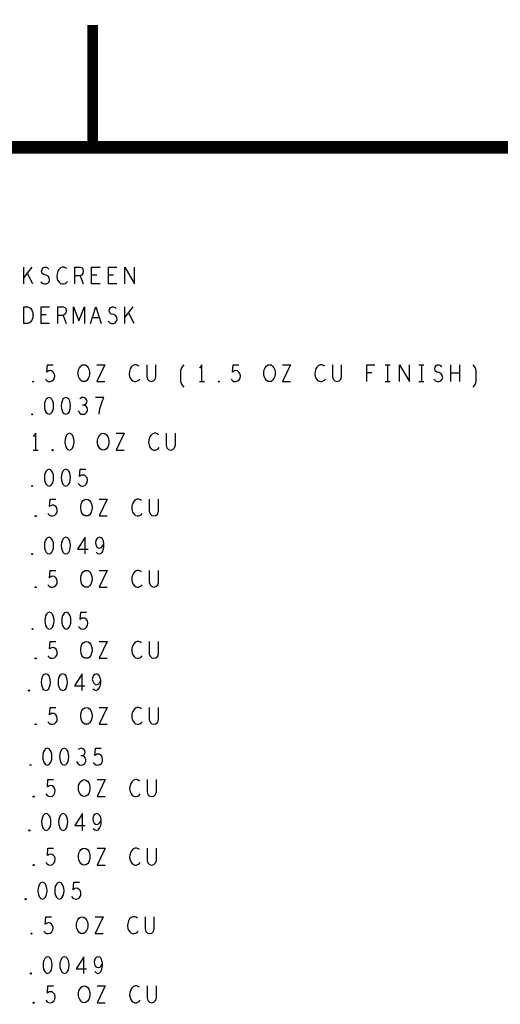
# Model space of a CAD drawing. Extents: x -3.2 to 30.8, y -10.2 to 11.8.
# Tile 18 of 33: x 5 to 7.2, y 7.2 to 11.8. Entities that reach past the tile are written whole.
import ezdxf

# ---------------------------------------------------------------- set-up
doc = ezdxf.new("R2010")
doc.units = 0
doc.layers.add('parallella-I_revD_fab_dwg_art', color=2, linetype='CONTINUOUS')

msp = doc.modelspace()

# ---------------------------------------------------------------- linework, layer by layer
at = {"layer": 'parallella-I_revD_fab_dwg_art'}
for p, q in [((4.976, 10.584), (4.976, 10.664)), ((5.014, 10.664), (4.976, 10.614)), ((5.02, 10.584), (4.993, 10.637)), ((5.243, 10.622), (5.258, 10.584)), ((5.322, 10.625), (5.298, 10.625)), ((5.402, 10.625), (5.378, 10.625)), ((5.456, 10.396), (5.456, 10.476)), ((5.494, 10.476), (5.456, 10.427)), ((5.082, 10.437), (5.058, 10.437)), ((5.163, 10.435), (5.178, 10.396)), ((5.334, 10.424), (5.302, 10.424)), ((5.5, 10.396), (5.473, 10.449)), ((6.689, 10.201), (6.713, 10.201)), ((6.701, 10.201), (6.701, 10.121)), ((6.849, 10.201), (6.873, 10.201)), ((6.861, 10.201), (6.861, 10.121)), ((7, 10.121), (7, 10.201)), ((7.042, 10.201), (7.042, 10.121)), ((6.626, 10.162), (6.602, 10.162)), ((7.042, 10.161), (7, 10.161)), ((5.809, 10.121), (5.833, 10.121)), ((6.689, 10.121), (6.713, 10.121)), ((6.849, 10.121), (6.873, 10.121)), ((5.021, 9.796), (5.045, 9.796))]:
    msp.add_line(p, q, dxfattribs=at)
for points, const_width in [([(5.303, 11.232), (5.303, 11.812)], 0.05), ([(-2.597, -9.568), (30.203, -9.568), (30.203, 11.232), (-2.597, 11.232)], 0.06)]:
    msp.add_lwpolyline(points, dxfattribs=dict(at, const_width=const_width))
for points in [[(5.057, 10.594), (5.065, 10.588), (5.074, 10.584), (5.082, 10.584), (5.09, 10.588), (5.096, 10.594), (5.099, 10.604), (5.097, 10.613), (5.092, 10.621), (5.083, 10.626), (5.071, 10.629), (5.064, 10.634), (5.061, 10.644), (5.063, 10.653), (5.068, 10.66), (5.075, 10.664), (5.082, 10.664), (5.089, 10.661), (5.095, 10.654)], [(5.18, 10.657), (5.174, 10.661), (5.167, 10.664), (5.159, 10.664), (5.15, 10.66), (5.143, 10.653), (5.138, 10.645), (5.134, 10.632), (5.133, 10.62), (5.135, 10.608), (5.138, 10.6), (5.144, 10.592), (5.151, 10.586), (5.158, 10.584), (5.165, 10.584), (5.172, 10.586), (5.178, 10.59), (5.183, 10.596)], [(5.218, 10.584), (5.218, 10.664), (5.243, 10.664), (5.251, 10.66), (5.256, 10.654), (5.258, 10.644), (5.256, 10.633), (5.25, 10.626), (5.243, 10.622), (5.218, 10.622)], [(5.338, 10.584), (5.298, 10.584), (5.298, 10.664), (5.338, 10.664)], [(5.418, 10.584), (5.378, 10.584), (5.378, 10.664), (5.418, 10.664)], [(5.455, 10.584), (5.455, 10.664), (5.501, 10.584), (5.501, 10.664)], [(5.098, 10.396), (5.058, 10.396), (5.058, 10.476), (5.098, 10.476)], [(5.138, 10.396), (5.138, 10.476), (5.163, 10.476), (5.171, 10.472), (5.176, 10.467), (5.178, 10.456), (5.176, 10.445), (5.17, 10.439), (5.163, 10.435), (5.138, 10.435)], [(5.212, 10.396), (5.212, 10.476), (5.238, 10.409), (5.264, 10.476), (5.264, 10.396)], [(5.293, 10.396), (5.318, 10.476), (5.343, 10.396)], [(5.377, 10.407), (5.385, 10.4), (5.394, 10.396), (5.402, 10.396), (5.41, 10.4), (5.416, 10.407), (5.419, 10.416), (5.417, 10.425), (5.412, 10.433), (5.403, 10.439), (5.391, 10.441), (5.384, 10.447), (5.381, 10.456), (5.383, 10.465), (5.388, 10.472), (5.395, 10.476), (5.402, 10.476), (5.409, 10.473), (5.415, 10.467)], [(5.079, 10.133), (5.085, 10.126), (5.092, 10.122), (5.101, 10.121), (5.11, 10.124), (5.117, 10.129), (5.122, 10.138), (5.123, 10.149), (5.121, 10.16), (5.116, 10.166), (5.109, 10.172), (5.102, 10.173), (5.095, 10.172), (5.086, 10.166), (5.089, 10.201), (5.116, 10.201)], [(5.322, 10.201), (5.36, 10.201), (5.322, 10.121), (5.36, 10.121)], [(5.523, 10.194), (5.517, 10.198), (5.51, 10.201), (5.502, 10.201), (5.493, 10.197), (5.486, 10.19), (5.481, 10.182), (5.477, 10.169), (5.476, 10.157), (5.478, 10.145), (5.481, 10.137), (5.487, 10.129), (5.494, 10.124), (5.501, 10.121), (5.508, 10.121), (5.515, 10.124), (5.521, 10.128), (5.526, 10.133)], [(5.559, 10.201), (5.559, 10.144), (5.563, 10.132), (5.571, 10.124), (5.581, 10.121), (5.591, 10.124), (5.599, 10.132), (5.603, 10.144), (5.603, 10.201)], [(5.736, 10.094), (5.726, 10.108), (5.721, 10.121), (5.721, 10.174), (5.726, 10.188), (5.736, 10.201)], [(5.821, 10.121), (5.821, 10.201), (5.809, 10.185)], [(5.959, 10.133), (5.965, 10.126), (5.972, 10.122), (5.981, 10.121), (5.99, 10.124), (5.997, 10.129), (6.002, 10.138), (6.003, 10.149), (6.001, 10.16), (5.996, 10.166), (5.989, 10.172), (5.982, 10.173), (5.975, 10.172), (5.966, 10.166), (5.969, 10.201), (5.996, 10.201)], [(6.202, 10.201), (6.24, 10.201), (6.202, 10.121), (6.24, 10.121)], [(6.403, 10.194), (6.397, 10.198), (6.39, 10.201), (6.382, 10.201), (6.373, 10.197), (6.366, 10.19), (6.361, 10.182), (6.357, 10.169), (6.356, 10.157), (6.358, 10.145), (6.361, 10.137), (6.367, 10.129), (6.374, 10.124), (6.381, 10.121), (6.388, 10.121), (6.395, 10.124), (6.401, 10.128), (6.406, 10.133)], [(6.439, 10.201), (6.439, 10.144), (6.443, 10.132), (6.451, 10.124), (6.461, 10.121), (6.471, 10.124), (6.479, 10.132), (6.483, 10.144), (6.483, 10.201)], [(6.602, 10.121), (6.602, 10.201), (6.64, 10.201)], [(6.758, 10.121), (6.758, 10.201), (6.804, 10.121), (6.804, 10.201)], [(6.92, 10.132), (6.928, 10.125), (6.937, 10.121), (6.945, 10.121), (6.953, 10.125), (6.959, 10.132), (6.962, 10.141), (6.96, 10.15), (6.955, 10.158), (6.946, 10.164), (6.934, 10.166), (6.927, 10.172), (6.924, 10.181), (6.926, 10.19), (6.931, 10.197), (6.938, 10.201), (6.945, 10.201), (6.952, 10.198), (6.958, 10.192)], [(7.106, 10.094), (7.116, 10.108), (7.121, 10.121), (7.121, 10.174), (7.116, 10.188), (7.106, 10.201)], [(5.263, 10.009), (5.269, 10.013), (5.274, 10.019), (5.276, 10.027), (5.274, 10.035), (5.269, 10.042), (5.26, 10.046), (5.251, 10.045), (5.242, 10.039)], [(5.334, 9.966), (5.336, 9.983), (5.339, 9.998), (5.343, 10.011), (5.348, 10.026), (5.356, 10.046), (5.316, 10.046)], [(5.234, 9.982), (5.24, 9.973), (5.248, 9.967), (5.257, 9.966), (5.265, 9.967), (5.273, 9.974), (5.278, 9.982), (5.279, 9.99), (5.277, 9.999), (5.27, 10.006), (5.263, 10.009), (5.254, 10.009)], [(5.033, 9.796), (5.033, 9.876), (5.021, 9.86)], [(5.414, 9.876), (5.452, 9.876), (5.414, 9.796), (5.452, 9.796)], [(5.615, 9.869), (5.609, 9.873), (5.602, 9.876), (5.594, 9.876), (5.585, 9.872), (5.578, 9.865), (5.573, 9.857), (5.569, 9.844), (5.568, 9.832), (5.57, 9.82), (5.573, 9.812), (5.579, 9.804), (5.586, 9.799), (5.593, 9.796), (5.6, 9.796), (5.607, 9.799), (5.613, 9.803), (5.618, 9.808)], [(5.651, 9.876), (5.651, 9.819), (5.655, 9.807), (5.663, 9.799), (5.673, 9.796), (5.683, 9.799), (5.691, 9.807), (5.695, 9.819), (5.695, 9.876)], [(5.234, 9.638), (5.24, 9.631), (5.247, 9.627), (5.256, 9.626), (5.265, 9.629), (5.272, 9.634), (5.277, 9.643), (5.278, 9.654), (5.276, 9.665), (5.271, 9.671), (5.264, 9.677), (5.257, 9.678), (5.25, 9.677), (5.241, 9.671), (5.244, 9.706), (5.271, 9.706)], [(5.091, 9.496), (5.097, 9.489), (5.104, 9.485), (5.113, 9.484), (5.122, 9.486), (5.129, 9.492), (5.134, 9.501), (5.135, 9.512), (5.133, 9.522), (5.128, 9.529), (5.121, 9.534), (5.114, 9.536), (5.107, 9.534), (5.098, 9.529), (5.101, 9.564), (5.128, 9.564)], [(5.334, 9.564), (5.372, 9.564), (5.334, 9.484), (5.372, 9.484)], [(5.535, 9.557), (5.529, 9.561), (5.522, 9.564), (5.514, 9.564), (5.505, 9.56), (5.498, 9.553), (5.493, 9.545), (5.489, 9.532), (5.488, 9.52), (5.49, 9.508), (5.493, 9.5), (5.499, 9.492), (5.506, 9.486), (5.513, 9.484), (5.52, 9.484), (5.527, 9.486), (5.533, 9.49), (5.538, 9.496)], [(5.571, 9.564), (5.571, 9.506), (5.575, 9.494), (5.583, 9.486), (5.593, 9.484), (5.603, 9.486), (5.611, 9.494), (5.615, 9.506), (5.615, 9.564)], [(5.268, 9.304), (5.268, 9.384), (5.231, 9.326), (5.281, 9.326)], [(5.319, 9.313), (5.326, 9.306), (5.334, 9.304), (5.342, 9.306), (5.349, 9.314), (5.354, 9.326), (5.356, 9.338), (5.356, 9.353), (5.354, 9.365), (5.349, 9.376), (5.343, 9.381), (5.336, 9.384), (5.328, 9.381), (5.322, 9.376), (5.318, 9.368), (5.316, 9.357), (5.318, 9.348), (5.323, 9.338), (5.329, 9.333), (5.336, 9.332), (5.344, 9.334), (5.35, 9.341), (5.356, 9.353)], [(5.091, 9.158), (5.097, 9.151), (5.104, 9.147), (5.113, 9.146), (5.122, 9.149), (5.129, 9.154), (5.134, 9.163), (5.135, 9.174), (5.133, 9.185), (5.128, 9.191), (5.121, 9.197), (5.114, 9.198), (5.107, 9.197), (5.098, 9.191), (5.101, 9.226), (5.128, 9.226)], [(5.334, 9.226), (5.372, 9.226), (5.334, 9.146), (5.372, 9.146)], [(5.535, 9.219), (5.529, 9.223), (5.522, 9.226), (5.514, 9.226), (5.505, 9.222), (5.498, 9.215), (5.493, 9.207), (5.489, 9.194), (5.488, 9.182), (5.49, 9.17), (5.493, 9.162), (5.499, 9.154), (5.506, 9.149), (5.513, 9.146), (5.52, 9.146), (5.527, 9.149), (5.533, 9.153), (5.538, 9.158)], [(5.571, 9.226), (5.571, 9.169), (5.575, 9.157), (5.583, 9.149), (5.593, 9.146), (5.603, 9.149), (5.611, 9.157), (5.615, 9.169), (5.615, 9.226)], [(5.236, 8.96), (5.242, 8.953), (5.249, 8.949), (5.258, 8.948), (5.267, 8.951), (5.274, 8.956), (5.279, 8.965), (5.28, 8.976), (5.278, 8.987), (5.273, 8.993), (5.266, 8.999), (5.259, 9), (5.252, 8.999), (5.243, 8.993), (5.246, 9.028), (5.273, 9.028)], [(5.091, 8.821), (5.097, 8.814), (5.104, 8.81), (5.113, 8.809), (5.122, 8.811), (5.129, 8.817), (5.134, 8.826), (5.135, 8.837), (5.133, 8.847), (5.128, 8.854), (5.121, 8.859), (5.114, 8.861), (5.107, 8.859), (5.098, 8.854), (5.101, 8.889), (5.128, 8.889)], [(5.334, 8.889), (5.372, 8.889), (5.334, 8.809), (5.372, 8.809)], [(5.535, 8.882), (5.529, 8.886), (5.522, 8.889), (5.514, 8.889), (5.505, 8.885), (5.498, 8.878), (5.493, 8.87), (5.489, 8.857), (5.488, 8.845), (5.49, 8.833), (5.493, 8.825), (5.499, 8.817), (5.506, 8.811), (5.513, 8.809), (5.52, 8.809), (5.527, 8.811), (5.533, 8.815), (5.538, 8.821)], [(5.571, 8.889), (5.571, 8.831), (5.575, 8.819), (5.583, 8.811), (5.593, 8.809), (5.603, 8.811), (5.611, 8.819), (5.615, 8.831), (5.615, 8.889)], [(5.253, 8.656), (5.253, 8.736), (5.216, 8.679), (5.266, 8.679)], [(5.304, 8.665), (5.311, 8.659), (5.319, 8.656), (5.327, 8.659), (5.334, 8.667), (5.339, 8.679), (5.341, 8.691), (5.341, 8.705), (5.339, 8.717), (5.334, 8.728), (5.328, 8.733), (5.321, 8.736), (5.313, 8.733), (5.307, 8.728), (5.303, 8.72), (5.301, 8.709), (5.303, 8.7), (5.308, 8.691), (5.314, 8.685), (5.321, 8.684), (5.329, 8.687), (5.335, 8.693), (5.341, 8.705)], [(5.091, 8.508), (5.097, 8.501), (5.104, 8.497), (5.113, 8.496), (5.122, 8.499), (5.129, 8.504), (5.134, 8.513), (5.135, 8.524), (5.133, 8.535), (5.128, 8.541), (5.121, 8.547), (5.114, 8.548), (5.107, 8.547), (5.098, 8.541), (5.101, 8.576), (5.128, 8.576)], [(5.334, 8.576), (5.372, 8.576), (5.334, 8.496), (5.372, 8.496)], [(5.535, 8.569), (5.529, 8.573), (5.522, 8.576), (5.514, 8.576), (5.505, 8.572), (5.498, 8.565), (5.493, 8.557), (5.489, 8.544), (5.488, 8.532), (5.49, 8.52), (5.493, 8.512), (5.499, 8.504), (5.506, 8.499), (5.513, 8.496), (5.52, 8.496), (5.527, 8.499), (5.533, 8.503), (5.538, 8.508)], [(5.571, 8.576), (5.571, 8.519), (5.575, 8.507), (5.583, 8.499), (5.593, 8.496), (5.603, 8.499), (5.611, 8.507), (5.615, 8.519), (5.615, 8.576)], [(5.255, 8.346), (5.261, 8.35), (5.266, 8.356), (5.268, 8.364), (5.266, 8.372), (5.261, 8.379), (5.252, 8.383), (5.243, 8.382), (5.234, 8.376)], [(5.306, 8.315), (5.312, 8.308), (5.319, 8.304), (5.328, 8.303), (5.337, 8.306), (5.344, 8.311), (5.349, 8.32), (5.35, 8.331), (5.348, 8.342), (5.343, 8.348), (5.336, 8.354), (5.329, 8.355), (5.322, 8.354), (5.313, 8.348), (5.316, 8.383), (5.343, 8.383)], [(5.226, 8.319), (5.232, 8.31), (5.24, 8.304), (5.249, 8.303), (5.257, 8.304), (5.265, 8.311), (5.27, 8.319), (5.271, 8.327), (5.269, 8.336), (5.262, 8.343), (5.255, 8.346), (5.246, 8.346)], [(5.081, 8.166), (5.087, 8.159), (5.094, 8.155), (5.103, 8.154), (5.112, 8.156), (5.119, 8.162), (5.124, 8.171), (5.125, 8.182), (5.123, 8.192), (5.118, 8.199), (5.111, 8.204), (5.104, 8.206), (5.097, 8.204), (5.088, 8.199), (5.091, 8.234), (5.118, 8.234)], [(5.324, 8.234), (5.362, 8.234), (5.324, 8.154), (5.362, 8.154)], [(5.525, 8.227), (5.519, 8.231), (5.512, 8.234), (5.504, 8.234), (5.495, 8.23), (5.488, 8.223), (5.483, 8.215), (5.479, 8.202), (5.478, 8.19), (5.48, 8.178), (5.483, 8.17), (5.489, 8.162), (5.496, 8.156), (5.503, 8.154), (5.51, 8.154), (5.517, 8.156), (5.523, 8.16), (5.528, 8.166)], [(5.561, 8.234), (5.561, 8.176), (5.565, 8.164), (5.573, 8.156), (5.583, 8.154), (5.593, 8.156), (5.601, 8.164), (5.605, 8.176), (5.605, 8.234)], [(5.255, 7.993), (5.255, 8.073), (5.218, 8.016), (5.268, 8.016)], [(5.306, 8.002), (5.313, 7.996), (5.321, 7.993), (5.329, 7.996), (5.336, 8.004), (5.341, 8.016), (5.343, 8.028), (5.343, 8.042), (5.341, 8.054), (5.336, 8.065), (5.33, 8.07), (5.323, 8.073), (5.315, 8.07), (5.309, 8.065), (5.305, 8.057), (5.303, 8.046), (5.305, 8.037), (5.31, 8.028), (5.316, 8.022), (5.323, 8.021), (5.331, 8.024), (5.337, 8.03), (5.343, 8.042)], [(5.081, 7.841), (5.087, 7.834), (5.094, 7.83), (5.103, 7.829), (5.112, 7.831), (5.119, 7.837), (5.124, 7.846), (5.125, 7.857), (5.123, 7.867), (5.118, 7.874), (5.111, 7.879), (5.104, 7.881), (5.097, 7.879), (5.088, 7.874), (5.091, 7.909), (5.118, 7.909)], [(5.324, 7.909), (5.362, 7.909), (5.324, 7.829), (5.362, 7.829)], [(5.525, 7.902), (5.519, 7.906), (5.512, 7.909), (5.504, 7.909), (5.495, 7.905), (5.488, 7.898), (5.483, 7.89), (5.479, 7.877), (5.478, 7.865), (5.48, 7.853), (5.483, 7.845), (5.489, 7.837), (5.496, 7.831), (5.503, 7.829), (5.51, 7.829), (5.517, 7.831), (5.523, 7.835), (5.528, 7.841)], [(5.561, 7.909), (5.561, 7.851), (5.565, 7.839), (5.573, 7.831), (5.583, 7.829), (5.593, 7.831), (5.601, 7.839), (5.605, 7.851), (5.605, 7.909)], [(5.203, 7.679), (5.209, 7.672), (5.216, 7.668), (5.225, 7.667), (5.234, 7.67), (5.241, 7.675), (5.246, 7.684), (5.247, 7.695), (5.245, 7.706), (5.24, 7.712), (5.233, 7.718), (5.226, 7.719), (5.219, 7.718), (5.21, 7.712), (5.213, 7.747), (5.24, 7.747)], [(5.071, 7.516), (5.077, 7.509), (5.084, 7.505), (5.093, 7.504), (5.102, 7.506), (5.109, 7.512), (5.114, 7.521), (5.115, 7.532), (5.113, 7.542), (5.108, 7.549), (5.101, 7.554), (5.094, 7.556), (5.087, 7.554), (5.078, 7.549), (5.081, 7.584), (5.108, 7.584)], [(5.314, 7.584), (5.352, 7.584), (5.314, 7.504), (5.352, 7.504)], [(5.515, 7.577), (5.509, 7.581), (5.502, 7.584), (5.494, 7.584), (5.485, 7.58), (5.478, 7.573), (5.473, 7.565), (5.469, 7.552), (5.468, 7.54), (5.47, 7.528), (5.473, 7.52), (5.479, 7.512), (5.486, 7.506), (5.493, 7.504), (5.5, 7.504), (5.507, 7.506), (5.513, 7.51), (5.518, 7.516)], [(5.551, 7.584), (5.551, 7.526), (5.555, 7.514), (5.563, 7.506), (5.573, 7.504), (5.583, 7.506), (5.591, 7.514), (5.595, 7.526), (5.595, 7.584)], [(5.261, 7.314), (5.261, 7.394), (5.225, 7.337), (5.274, 7.337)], [(5.313, 7.324), (5.319, 7.317), (5.327, 7.314), (5.335, 7.317), (5.343, 7.325), (5.347, 7.337), (5.35, 7.349), (5.35, 7.364), (5.347, 7.376), (5.343, 7.386), (5.337, 7.392), (5.33, 7.394), (5.321, 7.392), (5.315, 7.386), (5.312, 7.378), (5.31, 7.368), (5.312, 7.359), (5.317, 7.349), (5.323, 7.344), (5.33, 7.343), (5.338, 7.345), (5.344, 7.352), (5.35, 7.364)], [(5.081, 7.188), (5.087, 7.181), (5.094, 7.177), (5.103, 7.176), (5.112, 7.179), (5.119, 7.184), (5.124, 7.193), (5.125, 7.204), (5.123, 7.215), (5.118, 7.221), (5.111, 7.227), (5.104, 7.228), (5.097, 7.227), (5.088, 7.221), (5.091, 7.256), (5.118, 7.256)], [(5.324, 7.256), (5.362, 7.256), (5.324, 7.176), (5.362, 7.176)], [(5.525, 7.249), (5.519, 7.253), (5.512, 7.256), (5.504, 7.256), (5.495, 7.252), (5.488, 7.245), (5.483, 7.237), (5.479, 7.224), (5.478, 7.212), (5.48, 7.2), (5.483, 7.192), (5.489, 7.184), (5.496, 7.179), (5.503, 7.176), (5.51, 7.176), (5.517, 7.179), (5.523, 7.183), (5.528, 7.188)], [(5.561, 7.256), (5.561, 7.199), (5.565, 7.187), (5.573, 7.179), (5.583, 7.176), (5.593, 7.179), (5.601, 7.187), (5.605, 7.199), (5.605, 7.256)]]:
    msp.add_lwpolyline(points, dxfattribs=at)
for points in [[(4.976, 10.396), (4.976, 10.476), (4.996, 10.476), (5.004, 10.472), (5.01, 10.467), (5.015, 10.459), (5.019, 10.449), (5.02, 10.436), (5.019, 10.423), (5.015, 10.413), (5.01, 10.405), (5.004, 10.4), (4.996, 10.396)], [(5.261, 10.121), (5.253, 10.122), (5.246, 10.128), (5.24, 10.136), (5.236, 10.145), (5.234, 10.156), (5.234, 10.166), (5.236, 10.177), (5.24, 10.186), (5.246, 10.194), (5.253, 10.2), (5.261, 10.201), (5.269, 10.2), (5.276, 10.194), (5.282, 10.186), (5.286, 10.177), (5.288, 10.166), (5.288, 10.156), (5.286, 10.145), (5.282, 10.136), (5.276, 10.128), (5.269, 10.122)], [(6.141, 10.121), (6.133, 10.122), (6.126, 10.128), (6.12, 10.136), (6.116, 10.145), (6.114, 10.156), (6.114, 10.166), (6.116, 10.177), (6.12, 10.186), (6.126, 10.194), (6.133, 10.2), (6.141, 10.201), (6.149, 10.2), (6.156, 10.194), (6.162, 10.186), (6.166, 10.177), (6.168, 10.166), (6.168, 10.156), (6.166, 10.145), (6.162, 10.136), (6.156, 10.128), (6.149, 10.122)], [(5.021, 10.118), (5.019, 10.12), (5.019, 10.122), (5.021, 10.124), (5.023, 10.122), (5.023, 10.12)], [(5.901, 10.118), (5.899, 10.12), (5.899, 10.122), (5.901, 10.124), (5.903, 10.122), (5.903, 10.12)], [(5.096, 10.046), (5.088, 10.043), (5.082, 10.037), (5.078, 10.029), (5.075, 10.018), (5.074, 10.006), (5.075, 9.994), (5.078, 9.983), (5.082, 9.975), (5.088, 9.969), (5.096, 9.966), (5.104, 9.969), (5.11, 9.975), (5.114, 9.983), (5.117, 9.994), (5.118, 10.006), (5.117, 10.018), (5.114, 10.029), (5.11, 10.037), (5.104, 10.043)], [(5.176, 10.046), (5.168, 10.043), (5.162, 10.037), (5.158, 10.029), (5.155, 10.018), (5.154, 10.006), (5.155, 9.994), (5.158, 9.983), (5.162, 9.975), (5.168, 9.969), (5.176, 9.966), (5.184, 9.969), (5.19, 9.975), (5.194, 9.983), (5.197, 9.994), (5.198, 10.006), (5.197, 10.018), (5.194, 10.029), (5.19, 10.037), (5.184, 10.043)], [(5.016, 9.963), (5.014, 9.965), (5.014, 9.967), (5.016, 9.969), (5.018, 9.967), (5.018, 9.965)], [(5.193, 9.876), (5.185, 9.873), (5.179, 9.867), (5.175, 9.859), (5.172, 9.848), (5.171, 9.836), (5.172, 9.824), (5.175, 9.813), (5.179, 9.805), (5.185, 9.799), (5.193, 9.796), (5.201, 9.799), (5.207, 9.805), (5.211, 9.813), (5.214, 9.824), (5.215, 9.836), (5.214, 9.848), (5.211, 9.859), (5.207, 9.867), (5.201, 9.873)], [(5.353, 9.796), (5.345, 9.797), (5.338, 9.803), (5.332, 9.811), (5.328, 9.82), (5.326, 9.831), (5.326, 9.841), (5.328, 9.852), (5.332, 9.861), (5.338, 9.869), (5.345, 9.875), (5.353, 9.876), (5.361, 9.875), (5.368, 9.869), (5.374, 9.861), (5.378, 9.852), (5.38, 9.841), (5.38, 9.831), (5.378, 9.82), (5.374, 9.811), (5.368, 9.803), (5.361, 9.797)], [(5.113, 9.793), (5.111, 9.795), (5.111, 9.797), (5.113, 9.799), (5.115, 9.797), (5.115, 9.795)], [(5.096, 9.706), (5.088, 9.703), (5.082, 9.697), (5.078, 9.689), (5.075, 9.678), (5.074, 9.666), (5.075, 9.654), (5.078, 9.643), (5.082, 9.635), (5.088, 9.629), (5.096, 9.626), (5.104, 9.629), (5.11, 9.635), (5.114, 9.643), (5.117, 9.654), (5.118, 9.666), (5.117, 9.678), (5.114, 9.689), (5.11, 9.697), (5.104, 9.703)], [(5.176, 9.706), (5.168, 9.703), (5.162, 9.697), (5.158, 9.689), (5.155, 9.678), (5.154, 9.666), (5.155, 9.654), (5.158, 9.643), (5.162, 9.635), (5.168, 9.629), (5.176, 9.626), (5.184, 9.629), (5.19, 9.635), (5.194, 9.643), (5.197, 9.654), (5.198, 9.666), (5.197, 9.678), (5.194, 9.689), (5.19, 9.697), (5.184, 9.703)], [(5.016, 9.623), (5.014, 9.625), (5.014, 9.627), (5.016, 9.629), (5.018, 9.627), (5.018, 9.625)], [(5.273, 9.484), (5.265, 9.485), (5.258, 9.49), (5.252, 9.498), (5.248, 9.508), (5.246, 9.518), (5.246, 9.529), (5.248, 9.54), (5.252, 9.549), (5.258, 9.557), (5.265, 9.562), (5.273, 9.564), (5.281, 9.562), (5.288, 9.557), (5.294, 9.549), (5.298, 9.54), (5.3, 9.529), (5.3, 9.518), (5.298, 9.508), (5.294, 9.498), (5.288, 9.49), (5.281, 9.485)], [(5.033, 9.481), (5.031, 9.482), (5.031, 9.485), (5.033, 9.486), (5.035, 9.485), (5.035, 9.482)], [(5.096, 9.384), (5.088, 9.381), (5.082, 9.374), (5.078, 9.366), (5.075, 9.356), (5.074, 9.344), (5.075, 9.332), (5.078, 9.321), (5.082, 9.313), (5.088, 9.306), (5.096, 9.304), (5.104, 9.306), (5.11, 9.313), (5.114, 9.321), (5.117, 9.332), (5.118, 9.344), (5.117, 9.356), (5.114, 9.366), (5.11, 9.374), (5.104, 9.381)], [(5.176, 9.384), (5.168, 9.381), (5.162, 9.374), (5.158, 9.366), (5.155, 9.356), (5.154, 9.344), (5.155, 9.332), (5.158, 9.321), (5.162, 9.313), (5.168, 9.306), (5.176, 9.304), (5.184, 9.306), (5.19, 9.313), (5.194, 9.321), (5.197, 9.332), (5.198, 9.344), (5.197, 9.356), (5.194, 9.366), (5.19, 9.374), (5.184, 9.381)], [(5.016, 9.301), (5.014, 9.302), (5.014, 9.305), (5.016, 9.306), (5.018, 9.305), (5.018, 9.302)], [(5.273, 9.146), (5.265, 9.147), (5.258, 9.153), (5.252, 9.161), (5.248, 9.17), (5.246, 9.181), (5.246, 9.191), (5.248, 9.202), (5.252, 9.211), (5.258, 9.219), (5.265, 9.225), (5.273, 9.226), (5.281, 9.225), (5.288, 9.219), (5.294, 9.211), (5.298, 9.202), (5.3, 9.191), (5.3, 9.181), (5.298, 9.17), (5.294, 9.161), (5.288, 9.153), (5.281, 9.147)], [(5.033, 9.143), (5.031, 9.145), (5.031, 9.147), (5.033, 9.149), (5.035, 9.147), (5.035, 9.145)], [(5.098, 9.028), (5.09, 9.025), (5.084, 9.019), (5.08, 9.011), (5.077, 9), (5.076, 8.988), (5.077, 8.976), (5.08, 8.965), (5.084, 8.957), (5.09, 8.951), (5.098, 8.948), (5.106, 8.951), (5.112, 8.957), (5.116, 8.965), (5.119, 8.976), (5.12, 8.988), (5.119, 9), (5.116, 9.011), (5.112, 9.019), (5.106, 9.025)], [(5.178, 9.028), (5.17, 9.025), (5.164, 9.019), (5.16, 9.011), (5.157, 9), (5.156, 8.988), (5.157, 8.976), (5.16, 8.965), (5.164, 8.957), (5.17, 8.951), (5.178, 8.948), (5.186, 8.951), (5.192, 8.957), (5.196, 8.965), (5.199, 8.976), (5.2, 8.988), (5.199, 9), (5.196, 9.011), (5.192, 9.019), (5.186, 9.025)], [(5.018, 8.945), (5.016, 8.947), (5.016, 8.949), (5.018, 8.951), (5.02, 8.949), (5.02, 8.947)], [(5.273, 8.809), (5.265, 8.81), (5.258, 8.815), (5.252, 8.823), (5.248, 8.833), (5.246, 8.843), (5.246, 8.854), (5.248, 8.865), (5.252, 8.874), (5.258, 8.882), (5.265, 8.887), (5.273, 8.889), (5.281, 8.887), (5.288, 8.882), (5.294, 8.874), (5.298, 8.865), (5.3, 8.854), (5.3, 8.843), (5.298, 8.833), (5.294, 8.823), (5.288, 8.815), (5.281, 8.81)], [(5.033, 8.806), (5.031, 8.807), (5.031, 8.81), (5.033, 8.811), (5.035, 8.81), (5.035, 8.807)], [(5.081, 8.736), (5.073, 8.733), (5.067, 8.727), (5.063, 8.719), (5.06, 8.708), (5.059, 8.696), (5.06, 8.684), (5.063, 8.673), (5.067, 8.665), (5.073, 8.659), (5.081, 8.656), (5.089, 8.659), (5.095, 8.665), (5.099, 8.673), (5.102, 8.684), (5.103, 8.696), (5.102, 8.708), (5.099, 8.719), (5.095, 8.727), (5.089, 8.733)], [(5.161, 8.736), (5.153, 8.733), (5.147, 8.727), (5.143, 8.719), (5.14, 8.708), (5.139, 8.696), (5.14, 8.684), (5.143, 8.673), (5.147, 8.665), (5.153, 8.659), (5.161, 8.656), (5.169, 8.659), (5.175, 8.665), (5.179, 8.673), (5.182, 8.684), (5.183, 8.696), (5.182, 8.708), (5.179, 8.719), (5.175, 8.727), (5.169, 8.733)], [(5.001, 8.653), (4.999, 8.655), (4.999, 8.657), (5.001, 8.659), (5.003, 8.657), (5.003, 8.655)], [(5.273, 8.496), (5.265, 8.497), (5.258, 8.503), (5.252, 8.511), (5.248, 8.52), (5.246, 8.531), (5.246, 8.541), (5.248, 8.552), (5.252, 8.561), (5.258, 8.569), (5.265, 8.575), (5.273, 8.576), (5.281, 8.575), (5.288, 8.569), (5.294, 8.561), (5.298, 8.552), (5.3, 8.541), (5.3, 8.531), (5.298, 8.52), (5.294, 8.511), (5.288, 8.503), (5.281, 8.497)], [(5.033, 8.493), (5.031, 8.495), (5.031, 8.497), (5.033, 8.499), (5.035, 8.497), (5.035, 8.495)], [(5.088, 8.383), (5.08, 8.38), (5.074, 8.374), (5.07, 8.366), (5.067, 8.355), (5.066, 8.343), (5.067, 8.331), (5.07, 8.32), (5.074, 8.312), (5.08, 8.306), (5.088, 8.303), (5.096, 8.306), (5.102, 8.312), (5.106, 8.32), (5.109, 8.331), (5.11, 8.343), (5.109, 8.355), (5.106, 8.366), (5.102, 8.374), (5.096, 8.38)], [(5.168, 8.383), (5.16, 8.38), (5.154, 8.374), (5.15, 8.366), (5.147, 8.355), (5.146, 8.343), (5.147, 8.331), (5.15, 8.32), (5.154, 8.312), (5.16, 8.306), (5.168, 8.303), (5.176, 8.306), (5.182, 8.312), (5.186, 8.32), (5.189, 8.331), (5.19, 8.343), (5.189, 8.355), (5.186, 8.366), (5.182, 8.374), (5.176, 8.38)], [(5.008, 8.3), (5.006, 8.302), (5.006, 8.304), (5.008, 8.306), (5.01, 8.304), (5.01, 8.302)], [(5.263, 8.154), (5.255, 8.155), (5.248, 8.16), (5.242, 8.168), (5.238, 8.178), (5.236, 8.188), (5.236, 8.199), (5.238, 8.21), (5.242, 8.219), (5.248, 8.227), (5.255, 8.232), (5.263, 8.234), (5.271, 8.232), (5.278, 8.227), (5.284, 8.219), (5.288, 8.21), (5.29, 8.199), (5.29, 8.188), (5.288, 8.178), (5.284, 8.168), (5.278, 8.16), (5.271, 8.155)], [(5.023, 8.151), (5.021, 8.152), (5.021, 8.155), (5.023, 8.156), (5.025, 8.155), (5.025, 8.152)], [(5.083, 8.073), (5.075, 8.07), (5.069, 8.064), (5.065, 8.056), (5.062, 8.045), (5.061, 8.033), (5.062, 8.021), (5.065, 8.01), (5.069, 8.002), (5.075, 7.996), (5.083, 7.993), (5.091, 7.996), (5.097, 8.002), (5.101, 8.01), (5.104, 8.021), (5.105, 8.033), (5.104, 8.045), (5.101, 8.056), (5.097, 8.064), (5.091, 8.07)], [(5.163, 8.073), (5.155, 8.07), (5.149, 8.064), (5.145, 8.056), (5.142, 8.045), (5.141, 8.033), (5.142, 8.021), (5.145, 8.01), (5.149, 8.002), (5.155, 7.996), (5.163, 7.993), (5.171, 7.996), (5.177, 8.002), (5.181, 8.01), (5.184, 8.021), (5.185, 8.033), (5.184, 8.045), (5.181, 8.056), (5.177, 8.064), (5.171, 8.07)], [(5.003, 7.99), (5.001, 7.992), (5.001, 7.994), (5.003, 7.996), (5.005, 7.994), (5.005, 7.992)], [(5.263, 7.829), (5.255, 7.83), (5.248, 7.835), (5.242, 7.843), (5.238, 7.853), (5.236, 7.863), (5.236, 7.874), (5.238, 7.885), (5.242, 7.894), (5.248, 7.902), (5.255, 7.907), (5.263, 7.909), (5.271, 7.907), (5.278, 7.902), (5.284, 7.894), (5.288, 7.885), (5.29, 7.874), (5.29, 7.863), (5.288, 7.853), (5.284, 7.843), (5.278, 7.835), (5.271, 7.83)], [(5.023, 7.826), (5.021, 7.827), (5.021, 7.83), (5.023, 7.831), (5.025, 7.83), (5.025, 7.827)], [(5.065, 7.747), (5.057, 7.744), (5.051, 7.738), (5.047, 7.73), (5.044, 7.719), (5.043, 7.707), (5.044, 7.695), (5.047, 7.684), (5.051, 7.676), (5.057, 7.67), (5.065, 7.667), (5.073, 7.67), (5.079, 7.676), (5.083, 7.684), (5.086, 7.695), (5.087, 7.707), (5.086, 7.719), (5.083, 7.73), (5.079, 7.738), (5.073, 7.744)], [(5.145, 7.747), (5.137, 7.744), (5.131, 7.738), (5.127, 7.73), (5.124, 7.719), (5.123, 7.707), (5.124, 7.695), (5.127, 7.684), (5.131, 7.676), (5.137, 7.67), (5.145, 7.667), (5.153, 7.67), (5.159, 7.676), (5.163, 7.684), (5.166, 7.695), (5.167, 7.707), (5.166, 7.719), (5.163, 7.73), (5.159, 7.738), (5.153, 7.744)], [(4.985, 7.664), (4.983, 7.666), (4.983, 7.668), (4.985, 7.67), (4.987, 7.668), (4.987, 7.666)], [(5.253, 7.504), (5.245, 7.505), (5.238, 7.51), (5.232, 7.518), (5.228, 7.528), (5.226, 7.538), (5.226, 7.549), (5.228, 7.56), (5.232, 7.569), (5.238, 7.577), (5.245, 7.582), (5.253, 7.584), (5.261, 7.582), (5.268, 7.577), (5.274, 7.569), (5.278, 7.56), (5.28, 7.549), (5.28, 7.538), (5.278, 7.528), (5.274, 7.518), (5.268, 7.51), (5.261, 7.505)], [(5.013, 7.501), (5.011, 7.502), (5.011, 7.505), (5.013, 7.506), (5.015, 7.505), (5.015, 7.502)], [(5.089, 7.394), (5.082, 7.392), (5.076, 7.385), (5.071, 7.377), (5.069, 7.366), (5.068, 7.354), (5.069, 7.343), (5.071, 7.332), (5.076, 7.324), (5.082, 7.317), (5.089, 7.314), (5.097, 7.317), (5.103, 7.324), (5.108, 7.332), (5.11, 7.343), (5.111, 7.354), (5.11, 7.366), (5.108, 7.377), (5.103, 7.385), (5.097, 7.392)], [(5.169, 7.394), (5.161, 7.392), (5.155, 7.385), (5.152, 7.377), (5.148, 7.366), (5.148, 7.354), (5.148, 7.343), (5.152, 7.332), (5.155, 7.324), (5.161, 7.317), (5.169, 7.314), (5.177, 7.317), (5.183, 7.324), (5.188, 7.332), (5.19, 7.343), (5.192, 7.354), (5.19, 7.366), (5.188, 7.377), (5.183, 7.385), (5.177, 7.392)], [(5.01, 7.312), (5.008, 7.313), (5.008, 7.316), (5.01, 7.317), (5.011, 7.316), (5.011, 7.313)], [(5.263, 7.176), (5.255, 7.177), (5.248, 7.183), (5.242, 7.191), (5.238, 7.2), (5.236, 7.211), (5.236, 7.221), (5.238, 7.232), (5.242, 7.241), (5.248, 7.249), (5.255, 7.255), (5.263, 7.256), (5.271, 7.255), (5.278, 7.249), (5.284, 7.241), (5.288, 7.232), (5.29, 7.221), (5.29, 7.211), (5.288, 7.2), (5.284, 7.191), (5.278, 7.183), (5.271, 7.177)], [(5.023, 7.173), (5.021, 7.175), (5.021, 7.177), (5.023, 7.179), (5.025, 7.177), (5.025, 7.175)]]:
    msp.add_lwpolyline(points, close=True, dxfattribs=at)

doc.saveas('drawing.dxf')
